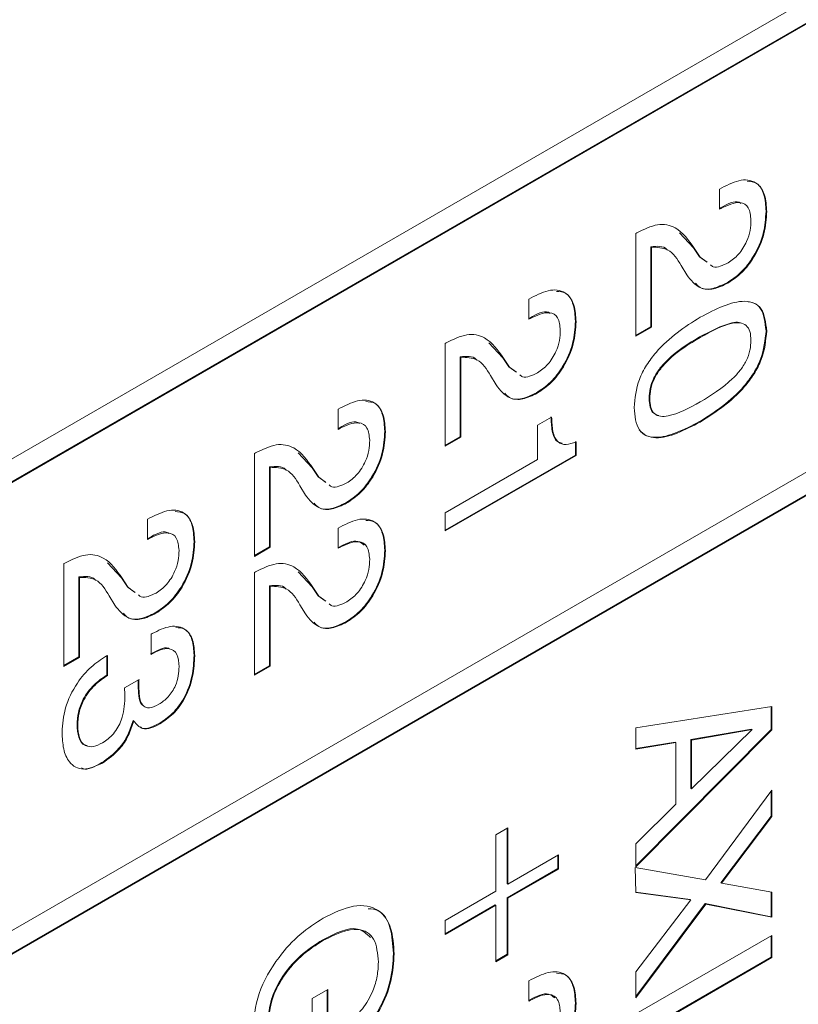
# Model space of a CAD drawing. Header units: millimetres. Extents: x 22 to 278, y 61 to 167.
# Tile 76 of 148: x 192.85 to 196.89, y 113.22 to 118.33. Entities that reach past the tile are written whole.
import ezdxf

# ---------------------------------------------------------------- set-up
doc = ezdxf.new("R2010")
doc.units = ezdxf.units.MM
doc.layers.get('0').update_dxf_attribs({"lineweight": 15})

msp = doc.modelspace()

# ---------------------------------------------------------------- linework, layer by layer
for p, q in [((217.54, 130.3325), (190.7407, 114.8616)), ((215.8394, 129.2324), (190.8432, 114.8023)), ((215.843, 129.2303), (190.8467, 114.8003)), ((190.8467, 112.4732), (215.843, 126.9032)), ((215.8394, 126.7827), (190.8432, 112.3527)), ((215.843, 126.7807), (190.8467, 112.3507)), ((196.4791, 117.4535), (196.4909, 117.4603)), ((196.4791, 117.3488), (196.4791, 117.4535)), ((196.4835, 117.3555), (196.4791, 117.3529)), ((196.487, 117.3534), (196.4791, 117.3488)), ((196.4835, 117.3555), (196.487, 117.3534)), ((196.7203, 117.3388), (196.7239, 117.3367)), ((196.044, 117.2233), (196.0495, 117.2265)), ((196.044, 116.6894), (196.044, 117.2233)), ((196.2706, 117.2267), (196.3436, 117.1491)), ((196.122, 117.154), (196.122, 116.7385)), ((196.122, 117.154), (196.1256, 117.1519)), ((196.1256, 117.1519), (196.1256, 116.7365)), ((196.3436, 117.1491), (196.3751, 117.102)), ((196.3436, 117.1491), (196.3471, 117.147)), ((196.3471, 117.147), (196.3787, 117.1)), ((196.3751, 117.102), (196.4108, 117.0757)), ((196.3751, 117.102), (196.3787, 117.1)), ((196.3787, 117.1), (196.4143, 117.0736)), ((196.3088, 117.008), (196.2797, 117.0562)), ((196.5188, 116.9676), (196.5223, 116.9655)), ((195.4892, 116.882), (195.5009, 116.8888)), ((195.4892, 116.7774), (195.4892, 116.882)), ((195.4936, 116.784), (195.4892, 116.7814)), ((195.4971, 116.7819), (195.4892, 116.7774)), ((195.4936, 116.784), (195.4971, 116.7819)), ((195.7304, 116.7673), (195.7339, 116.7652)), ((196.122, 116.7385), (196.044, 116.6935)), ((196.1256, 116.7365), (196.044, 116.6894)), ((196.122, 116.7385), (196.1256, 116.7365)), ((196.3751, 116.6857), (196.3787, 116.6837)), ((196.7203, 116.7183), (196.7239, 116.7163)), ((195.054, 116.6518), (195.0595, 116.655)), ((195.054, 116.1179), (195.054, 116.6518)), ((195.2806, 116.6553), (195.3536, 116.5776)), ((195.1321, 116.5825), (195.1321, 116.167)), ((195.1321, 116.5825), (195.1356, 116.5805)), ((195.1356, 116.5805), (195.1356, 116.165)), ((195.3536, 116.5776), (195.3852, 116.5305)), ((195.3536, 116.5776), (195.3571, 116.5755)), ((195.3571, 116.5755), (195.3887, 116.5285)), ((195.3852, 116.5305), (195.4208, 116.5042)), ((195.3852, 116.5305), (195.3887, 116.5285)), ((195.3887, 116.5285), (195.4244, 116.5021)), ((195.3189, 116.4365), (195.2897, 116.4848)), ((195.5288, 116.3961), (195.5324, 116.394)), ((196.113, 116.3669), (196.1165, 116.3648)), ((194.4992, 116.3106), (194.511, 116.3173)), ((194.4992, 116.2059), (194.4992, 116.3106)), ((195.5345, 116.2278), (195.607, 116.2696)), ((194.5036, 116.2125), (194.4992, 116.21)), ((194.5071, 116.2105), (194.4992, 116.2059)), ((194.5036, 116.2125), (194.5071, 116.2105)), ((195.5345, 116.0498), (195.5345, 116.2278)), ((196.3751, 116.2461), (196.3787, 116.244)), ((194.7404, 116.1958), (194.744, 116.1938)), ((195.1321, 116.167), (195.054, 116.122)), ((195.1356, 116.165), (195.054, 116.1179)), ((195.1321, 116.167), (195.1356, 116.165)), ((195.7304, 116.1433), (195.7304, 116.0728)), ((195.7339, 116.1412), (195.7339, 116.0707)), ((194.0641, 116.0803), (194.0696, 116.0835)), ((194.0641, 115.5464), (194.0641, 116.0803)), ((194.2907, 116.0838), (194.3637, 116.0061)), ((195.7304, 116.0728), (195.054, 115.6823)), ((195.7339, 116.0707), (195.054, 115.6782)), ((195.7304, 116.0728), (195.7339, 116.0707)), ((194.1421, 116.011), (194.1421, 115.5955)), ((194.1421, 116.011), (194.1457, 116.009)), ((194.1457, 116.009), (194.1457, 115.5935)), ((194.3637, 116.0061), (194.3952, 115.9591)), ((194.3637, 116.0061), (194.3672, 116.004)), ((194.3672, 116.004), (194.3988, 115.957)), ((195.054, 115.7724), (195.5345, 116.0498)), ((194.3952, 115.9591), (194.4309, 115.9327)), ((194.3952, 115.9591), (194.3988, 115.957)), ((194.3988, 115.957), (194.4344, 115.9307)), ((194.3289, 115.865), (194.2998, 115.9133)), ((194.5389, 115.8246), (194.5424, 115.8225)), ((195.054, 115.6782), (195.054, 115.7724)), ((193.5093, 115.7391), (193.521, 115.7459)), ((193.5093, 115.6344), (193.5093, 115.7391)), ((194.4992, 115.6929), (194.511, 115.6997)), ((194.4992, 115.5882), (194.4992, 115.6929)), ((193.5137, 115.641), (193.5093, 115.6385)), ((193.5172, 115.639), (193.5093, 115.6344)), ((193.5137, 115.641), (193.5172, 115.639)), ((193.7505, 115.6243), (193.754, 115.6223)), ((194.1421, 115.5955), (194.0641, 115.5505)), ((194.1421, 115.5955), (194.1457, 115.5935)), ((194.5036, 115.5949), (194.4992, 115.5923)), ((194.5036, 115.5949), (194.5071, 115.5928)), ((194.1457, 115.5935), (194.0641, 115.5464)), ((194.5071, 115.5928), (194.4992, 115.5882)), ((194.7404, 115.5782), (194.744, 115.5761)), ((193.0741, 115.5088), (193.0796, 115.512)), ((193.0741, 114.9749), (193.0741, 115.5088)), ((193.3007, 115.5123), (193.3737, 115.4346)), ((194.0641, 115.4627), (194.0696, 115.4658)), ((194.0641, 114.9288), (194.0641, 115.4627)), ((194.2907, 115.4661), (194.3637, 115.3884)), ((193.1522, 115.4395), (193.1522, 115.0241)), ((193.1522, 115.4395), (193.1557, 115.4375)), ((193.1557, 115.4375), (193.1557, 115.022)), ((193.3737, 115.4346), (193.4053, 115.3876)), ((193.3737, 115.4346), (193.3772, 115.4326)), ((193.3772, 115.4326), (193.4088, 115.3855)), ((194.1421, 115.3934), (194.1421, 114.9779)), ((194.1421, 115.3934), (194.1457, 115.3913)), ((194.1457, 115.3913), (194.1457, 114.9759)), ((193.339, 115.2935), (193.3098, 115.3418)), ((193.4053, 115.3876), (193.4409, 115.3612)), ((193.4053, 115.3876), (193.4088, 115.3855)), ((193.4088, 115.3855), (193.4445, 115.3592)), ((194.3637, 115.3884), (194.3952, 115.3414)), ((194.3637, 115.3884), (194.3672, 115.3864)), ((194.3672, 115.3864), (194.3988, 115.3394)), ((194.3952, 115.3414), (194.4309, 115.3151)), ((194.3952, 115.3414), (194.3988, 115.3394)), ((194.3988, 115.3394), (194.4344, 115.313)), ((194.3289, 115.2474), (194.2998, 115.2956)), ((193.5489, 115.2531), (193.5525, 115.2511)), ((194.5389, 115.2069), (194.5424, 115.2049)), ((193.5274, 115.1424), (193.5322, 115.1452)), ((193.5274, 115.0377), (193.5274, 115.1424)), ((193.2958, 115.0296), (193.3008, 115.0325)), ((193.3008, 115.0325), (193.3008, 114.9278)), ((193.7505, 115.0328), (193.754, 115.0308)), ((193.1522, 115.0241), (193.0741, 114.979)), ((193.1557, 115.022), (193.0741, 114.9749)), ((193.1522, 115.0241), (193.1557, 115.022)), ((193.2972, 115.0304), (193.2972, 114.9298)), ((194.1421, 114.9779), (194.0641, 114.9328)), ((194.1457, 114.9759), (194.0641, 114.9288)), ((194.1421, 114.9779), (194.1457, 114.9759)), ((193.2972, 114.9298), (193.3008, 114.9278)), ((193.3893, 114.8644), (193.4648, 114.9075)), ((193.3897, 114.8609), (193.3893, 114.8644)), ((193.4604, 114.8763), (193.4639, 114.8743)), ((196.044, 114.6569), (196.7511, 114.7671)), ((196.7475, 114.7666), (196.7475, 114.6473)), ((196.7511, 114.7671), (196.7511, 114.6452)), ((193.4338, 114.6936), (193.4373, 114.6916)), ((193.5695, 114.6787), (193.573, 114.6767)), ((193.1431, 114.6721), (193.1466, 114.67)), ((196.044, 114.5462), (196.044, 114.6569)), ((196.7475, 114.6473), (196.044, 113.9402)), ((196.7511, 114.6452), (196.044, 113.9346)), ((196.6454, 114.6495), (196.3305, 114.595)), ((196.6489, 114.6475), (196.3341, 114.5929)), ((196.3341, 114.3401), (196.6489, 114.6475)), ((196.6454, 114.6495), (196.6489, 114.6475)), ((196.7475, 114.6473), (196.7511, 114.6452)), ((196.2489, 114.5821), (196.044, 114.5488)), ((196.2525, 114.58), (196.044, 114.5462)), ((196.2489, 114.5821), (196.2525, 114.58)), ((196.2525, 114.2604), (196.2525, 114.58)), ((196.3305, 114.595), (196.3305, 114.3421)), ((196.3305, 114.595), (196.3341, 114.5929)), ((196.3341, 114.5929), (196.3341, 114.3401)), ((193.2716, 114.4754), (193.2751, 114.4733)), ((196.3305, 114.3421), (196.3341, 114.3401)), ((196.4059, 113.8664), (196.7511, 114.3323)), ((196.7475, 114.3276), (196.7475, 114.198)), ((196.7511, 114.3323), (196.7511, 114.1959)), ((196.044, 114.0542), (196.2525, 114.2604)), ((196.7475, 114.198), (196.4859, 113.8516)), ((196.7511, 114.1959), (196.4894, 113.8496)), ((196.7475, 114.198), (196.7511, 114.1959)), ((195.3169, 114.1011), (195.3804, 114.1377)), ((195.3768, 114.1357), (195.3768, 113.8467)), ((195.3804, 114.1377), (195.3804, 113.8446)), ((195.3169, 113.808), (195.3169, 114.1011)), ((196.044, 113.9346), (196.044, 114.0542)), ((195.3804, 113.8446), (195.6433, 113.9964)), ((195.6397, 113.9944), (195.6397, 113.9252)), ((195.6433, 113.9964), (195.6433, 113.9231)), ((195.6397, 113.9252), (195.3768, 113.7734)), ((195.6433, 113.9231), (195.3804, 113.7714)), ((195.6397, 113.9252), (195.6433, 113.9231)), ((196.0406, 113.9313), (196.4059, 113.8664)), ((196.044, 113.8006), (196.0406, 113.9313)), ((195.054, 113.6562), (195.3169, 113.808)), ((195.3768, 113.8467), (195.3804, 113.8446)), ((196.4859, 113.8516), (196.4894, 113.8496)), ((196.4894, 113.8496), (196.7511, 113.8025)), ((195.3768, 113.7734), (195.3768, 113.4803)), ((195.3768, 113.7734), (195.3804, 113.7714)), ((195.3804, 113.7714), (195.3804, 113.4782)), ((196.3266, 113.7647), (196.0439, 113.8022)), ((196.3301, 113.7627), (196.044, 113.8006)), ((196.044, 113.3893), (196.3301, 113.7627)), ((196.3266, 113.7647), (196.3301, 113.7627)), ((196.7475, 113.8032), (196.7475, 113.6749)), ((196.7511, 113.8025), (196.7511, 113.6728)), ((195.3134, 113.7368), (195.054, 113.587)), ((195.3169, 113.7347), (195.054, 113.583)), ((195.3134, 113.7368), (195.3169, 113.7347)), ((195.3169, 113.4416), (195.3169, 113.7347)), ((196.4043, 113.7433), (196.044, 113.2609)), ((196.4079, 113.7413), (196.044, 113.2541)), ((196.7475, 113.6749), (196.4043, 113.7433)), ((196.4043, 113.7433), (196.4079, 113.7413)), ((196.7511, 113.6728), (196.4079, 113.7413)), ((195.054, 113.583), (195.054, 113.6562)), ((196.7475, 113.6749), (196.7511, 113.6728)), ((194.419, 113.5555), (194.4226, 113.5534)), ((196.044, 113.1704), (196.7511, 113.5786)), ((196.7475, 113.5766), (196.7475, 113.4655)), ((196.7511, 113.5786), (196.7511, 113.4635)), ((194.7858, 113.485), (194.7893, 113.483)), ((195.3768, 113.4803), (195.3169, 113.4457)), ((195.3804, 113.4782), (195.3169, 113.4416)), ((195.3768, 113.4803), (195.3804, 113.4782)), ((196.7475, 113.4655), (196.044, 113.0593)), ((196.7511, 113.4635), (196.044, 113.0552)), ((196.7475, 113.4655), (196.7511, 113.4635)), ((195.4892, 113.3421), (195.5009, 113.3489)), ((196.044, 113.2541), (196.044, 113.3893)), ((194.3632, 113.2511), (194.4448, 113.2982)), ((194.4413, 113.2961), (194.4413, 112.9402)), ((194.4448, 113.2982), (194.4448, 112.9381)), ((195.4892, 113.2375), (195.4892, 113.3421)), ((194.3632, 112.9957), (194.3632, 113.2511)), ((195.4936, 113.2441), (195.4892, 113.2415)), ((195.4936, 113.2441), (195.4971, 113.242)), ((195.4971, 113.242), (195.4892, 113.2375)), ((195.7304, 113.2274), (195.7339, 113.2253))]:
    msp.add_line(p, q)
for points, knots in [([(196.4909, 117.4603), (196.5252, 117.4773), (196.5936, 117.5111), (196.6753, 117.4927), (196.7185, 117.4267), (196.7221, 117.3668), (196.7239, 117.3367)], [0, 0, 0, 0, 0.280451, 0.559362, 0.779308, 1, 1, 1, 1]), ([(196.6217, 117.4938), (196.6393, 117.4923), (196.6803, 117.4888), (196.7145, 117.4275), (196.7184, 117.3684), (196.7203, 117.3388)], [0, 0, 0, 0, 0.2728538, 0.6358111, 1, 1, 1, 1]), ([(196.5902, 117.3792), (196.5871, 117.3814), (196.5614, 117.3993), (196.52, 117.376), (196.4835, 117.3555)], [0, 0, 0, 0, 0.120484, 1, 1, 1, 1]), ([(196.6423, 117.2921), (196.64, 117.3157), (196.6354, 117.3629), (196.5769, 117.3959), (196.5211, 117.3695), (196.487, 117.3534)], [0, 0, 0, 0, 0.280567, 0.5602644, 1, 1, 1, 1]), ([(196.7203, 117.3388), (196.718, 117.301), (196.7134, 117.2255), (196.6634, 117.1089), (196.5931, 117.0173), (196.5436, 116.9842), (196.5188, 116.9676)], [0, 0, 0, 0, 0.2804405, 0.5596806, 0.7795919, 1, 1, 1, 1]), ([(196.7239, 117.3367), (196.7215, 117.2989), (196.7169, 117.2235), (196.6669, 117.1069), (196.5967, 117.0153), (196.5471, 116.9821), (196.5223, 116.9655)], [0, 0, 0, 0, 0.2804405, 0.5596806, 0.7795919, 1, 1, 1, 1]), ([(196.523, 117.0706), (196.5419, 117.0838), (196.5797, 117.1101), (196.6202, 117.1766), (196.6399, 117.2396), (196.6415, 117.2746), (196.6423, 117.2921)], [0, 0, 0, 0, 0.27961, 0.558548, 0.779048, 1, 1, 1, 1]), ([(196.0495, 117.2265), (196.0863, 117.2445), (196.1598, 117.2805), (196.2713, 117.2556), (196.3183, 117.1882), (196.3471, 117.147)], [0, 0, 0, 0, 0.279996, 0.559198, 1, 1, 1, 1]), ([(196.2093, 117.1361), (196.2081, 117.1375), (196.1889, 117.1608), (196.1543, 117.1573), (196.122, 117.154)], [0, 0, 0, 0, 0.063271, 1, 1, 1, 1]), ([(196.2797, 117.0562), (196.2596, 117.0897), (196.2239, 117.149), (196.1555, 117.1511), (196.1256, 117.1519)], [0, 0, 0, 0, 0.562606, 1, 1, 1, 1]), ([(196.432, 117.0606), (196.4363, 117.0565), (196.4489, 117.0447), (196.4831, 117.0513), (196.5097, 117.0642), (196.523, 117.0706)], [0, 0, 0, 0, 0.207338, 0.60358, 1, 1, 1, 1]), ([(196.5223, 116.9655), (196.4969, 116.9532), (196.446, 116.9285), (196.3649, 116.9362), (196.3301, 116.9807), (196.3088, 117.008)], [0, 0, 0, 0, 0.280291, 0.560216, 1, 1, 1, 1]), ([(195.5009, 116.8888), (195.5352, 116.9058), (195.6036, 116.9396), (195.6853, 116.9213), (195.7286, 116.8552), (195.7321, 116.7953), (195.7339, 116.7652)], [0, 0, 0, 0, 0.280451, 0.559362, 0.779308, 1, 1, 1, 1]), ([(196.5188, 116.9676), (196.4936, 116.9556), (196.4431, 116.9316), (196.383, 116.9324), (196.3612, 116.9569), (196.3537, 116.9653)], [0, 0, 0, 0, 0.396594, 0.792671, 1, 1, 1, 1]), ([(195.6317, 116.9223), (195.6493, 116.9208), (195.6904, 116.9173), (195.7246, 116.856), (195.7284, 116.7969), (195.7304, 116.7673)], [0, 0, 0, 0, 0.272854, 0.635811, 1, 1, 1, 1]), ([(195.6002, 116.8077), (195.5971, 116.8099), (195.5715, 116.8278), (195.53, 116.8045), (195.4936, 116.784)], [0, 0, 0, 0, 0.1204839, 1, 1, 1, 1]), ([(196.3787, 116.7884), (196.4592, 116.8301), (196.5601, 116.8823), (196.6593, 116.8645), (196.712, 116.8248), (196.7192, 116.7596), (196.7239, 116.7163)], [0, 0, 0, 0, 0.499613, 0.625369, 0.750951, 1, 1, 1, 1]), ([(196.6276, 116.8683), (196.6367, 116.8671), (196.6625, 116.8636), (196.7081, 116.8257), (196.7154, 116.7612), (196.7203, 116.7183)], [0, 0, 0, 0, 0.153962, 0.437568, 1, 1, 1, 1]), ([(195.6523, 116.7206), (195.65, 116.7442), (195.6455, 116.7914), (195.587, 116.8244), (195.5312, 116.798), (195.4971, 116.7819)], [0, 0, 0, 0, 0.280567, 0.560264, 1, 1, 1, 1]), ([(196.0349, 116.3186), (196.0395, 116.3672), (196.0464, 116.4404), (196.0989, 116.5407), (196.1976, 116.6732), (196.2983, 116.7372), (196.3787, 116.7884)], [0, 0, 0, 0, 0.249143, 0.374733, 0.500472, 1, 1, 1, 1]), ([(195.7304, 116.7673), (195.7281, 116.7295), (195.7234, 116.654), (195.6735, 116.5374), (195.6032, 116.4458), (195.5536, 116.4127), (195.5288, 116.3961)], [0, 0, 0, 0, 0.28044, 0.559681, 0.779592, 1, 1, 1, 1]), ([(195.7339, 116.7652), (195.7316, 116.7274), (195.727, 116.652), (195.677, 116.5354), (195.6067, 116.4438), (195.5572, 116.4106), (195.5324, 116.394)], [0, 0, 0, 0, 0.28044, 0.559681, 0.779592, 1, 1, 1, 1]), ([(195.5331, 116.4991), (195.552, 116.5123), (195.5897, 116.5386), (195.6303, 116.6052), (195.6499, 116.6681), (195.6515, 116.7031), (195.6523, 116.7206)], [0, 0, 0, 0, 0.27961, 0.558548, 0.779048, 1, 1, 1, 1]), ([(196.5873, 116.7583), (196.5853, 116.7592), (196.5729, 116.7649), (196.5019, 116.7526), (196.4315, 116.7154), (196.3751, 116.6857)], [0, 0, 0, 0, 0.035271, 0.228546, 1, 1, 1, 1]), ([(196.6423, 116.6684), (196.6413, 116.6842), (196.6394, 116.7157), (196.619, 116.7486), (196.586, 116.7614), (196.5074, 116.7547), (196.4359, 116.7152), (196.3787, 116.6837)], [0, 0, 0, 0, 0.12508, 0.249871, 0.374795, 0.50005, 1, 1, 1, 1]), ([(195.0595, 116.655), (195.0963, 116.673), (195.1698, 116.709), (195.2814, 116.6841), (195.3284, 116.6167), (195.3571, 116.5755)], [0, 0, 0, 0, 0.279996, 0.559198, 1, 1, 1, 1]), ([(196.3751, 116.6857), (196.3181, 116.6514), (196.2468, 116.6083), (196.1687, 116.5244), (196.1359, 116.4736), (196.1158, 116.4174), (196.1139, 116.3837), (196.113, 116.3669)], [0, 0, 0, 0, 0.499895, 0.625152, 0.750076, 0.874879, 1, 1, 1, 1]), ([(196.3787, 116.6837), (196.3217, 116.6493), (196.2504, 116.6063), (196.1723, 116.5224), (196.1395, 116.4715), (196.1193, 116.4154), (196.1174, 116.3817), (196.1165, 116.3648)], [0, 0, 0, 0, 0.499895, 0.625152, 0.750076, 0.874879, 1, 1, 1, 1]), ([(196.7203, 116.7183), (196.7157, 116.6695), (196.7086, 116.596), (196.6562, 116.4951), (196.557, 116.362), (196.4559, 116.2976), (196.3751, 116.2461)], [0, 0, 0, 0, 0.2491408, 0.3747236, 0.5004751, 1, 1, 1, 1]), ([(196.7239, 116.7163), (196.7192, 116.6675), (196.7122, 116.594), (196.6597, 116.493), (196.5605, 116.36), (196.4594, 116.2955), (196.3787, 116.244)], [0, 0, 0, 0, 0.2491408, 0.3747236, 0.5004751, 1, 1, 1, 1]), ([(196.3787, 116.3487), (196.4359, 116.3833), (196.5074, 116.4265), (196.5862, 116.5101), (196.6193, 116.5612), (196.6395, 116.6176), (196.6413, 116.6515), (196.6423, 116.6684)], [0, 0, 0, 0, 0.4999047, 0.6251667, 0.7500876, 0.8748731, 1, 1, 1, 1]), ([(195.2193, 116.5646), (195.2181, 116.566), (195.1989, 116.5893), (195.1644, 116.5858), (195.1321, 116.5825)], [0, 0, 0, 0, 0.063271, 1, 1, 1, 1]), ([(195.2897, 116.4848), (195.2697, 116.5182), (195.234, 116.5776), (195.1655, 116.5796), (195.1356, 116.5805)], [0, 0, 0, 0, 0.562606, 1, 1, 1, 1]), ([(195.442, 116.4891), (195.4463, 116.485), (195.4589, 116.4732), (195.4931, 116.4799), (195.5198, 116.4927), (195.5331, 116.4991)], [0, 0, 0, 0, 0.207338, 0.60358, 1, 1, 1, 1]), ([(195.5324, 116.394), (195.5069, 116.3817), (195.4561, 116.357), (195.3749, 116.3647), (195.3401, 116.4093), (195.3189, 116.4365)], [0, 0, 0, 0, 0.280291, 0.560216, 1, 1, 1, 1]), ([(194.511, 116.3173), (194.5453, 116.3343), (194.6137, 116.3681), (194.6954, 116.3498), (194.7386, 116.2837), (194.7422, 116.2238), (194.744, 116.1938)], [0, 0, 0, 0, 0.280451, 0.559362, 0.779308, 1, 1, 1, 1]), ([(195.5288, 116.3961), (195.5036, 116.3841), (195.4532, 116.3601), (195.393, 116.3609), (195.3712, 116.3854), (195.3637, 116.3938)], [0, 0, 0, 0, 0.396594, 0.792671, 1, 1, 1, 1]), ([(196.113, 116.3669), (196.1139, 116.3512), (196.1158, 116.3198), (196.1338, 116.2872), (196.1544, 116.2811), (196.1637, 116.2784)], [0, 0, 0, 0, 0.3552075, 0.7097163, 1, 1, 1, 1]), ([(196.1165, 116.3648), (196.1174, 116.3491), (196.1192, 116.3175), (196.1391, 116.2842), (196.172, 116.2712), (196.2503, 116.2779), (196.3216, 116.3173), (196.3787, 116.3487)], [0, 0, 0, 0, 0.125107, 0.249967, 0.374902, 0.500148, 1, 1, 1, 1]), ([(194.6418, 116.3508), (194.6594, 116.3493), (194.7004, 116.3458), (194.7346, 116.2845), (194.7385, 116.2254), (194.7404, 116.1958)], [0, 0, 0, 0, 0.272854, 0.635811, 1, 1, 1, 1]), ([(196.3787, 116.244), (196.2981, 116.2024), (196.1972, 116.1503), (196.0984, 116.1692), (196.0462, 116.2097), (196.0394, 116.2751), (196.0349, 116.3186)], [0, 0, 0, 0, 0.499438, 0.62518, 0.750791, 1, 1, 1, 1]), ([(195.6035, 116.2717), (195.6048, 116.2467), (195.6073, 116.1969), (195.6257, 116.1422), (195.6532, 116.1366), (195.6618, 116.1349)], [0, 0, 0, 0, 0.408403, 0.8142, 1, 1, 1, 1]), ([(195.607, 116.2696), (195.6081, 116.2443), (195.6103, 116.1937), (195.6336, 116.1371), (195.6812, 116.1215), (195.7163, 116.1346), (195.7339, 116.1412)], [0, 0, 0, 0, 0.281056, 0.560319, 0.779649, 1, 1, 1, 1]), ([(194.6103, 116.2362), (194.6072, 116.2384), (194.5815, 116.2563), (194.5401, 116.233), (194.5036, 116.2125)], [0, 0, 0, 0, 0.1204839, 1, 1, 1, 1]), ([(194.6624, 116.1491), (194.6601, 116.1727), (194.6555, 116.2199), (194.597, 116.2529), (194.5412, 116.2266), (194.5071, 116.2105)], [0, 0, 0, 0, 0.280567, 0.560264, 1, 1, 1, 1]), ([(196.3751, 116.2461), (196.2951, 116.2051), (196.1949, 116.1538), (196.0951, 116.1699), (196.0727, 116.1925), (196.062, 116.2034)], [0, 0, 0, 0, 0.673625, 0.843221, 1, 1, 1, 1]), ([(194.7404, 116.1958), (194.7381, 116.158), (194.7335, 116.0825), (194.6835, 115.9659), (194.6132, 115.8743), (194.5637, 115.8412), (194.5389, 115.8246)], [0, 0, 0, 0, 0.28044, 0.559681, 0.779592, 1, 1, 1, 1]), ([(194.744, 116.1938), (194.7416, 116.1559), (194.737, 116.0805), (194.687, 115.9639), (194.6168, 115.8723), (194.5672, 115.8391), (194.5424, 115.8225)], [0, 0, 0, 0, 0.28044, 0.559681, 0.779592, 1, 1, 1, 1]), ([(194.0696, 116.0835), (194.1064, 116.1015), (194.1799, 116.1375), (194.2914, 116.1126), (194.3384, 116.0453), (194.3672, 116.004)], [0, 0, 0, 0, 0.279996, 0.559198, 1, 1, 1, 1]), ([(194.5431, 115.9276), (194.562, 115.9408), (194.5998, 115.9671), (194.6403, 116.0337), (194.66, 116.0966), (194.6616, 116.1316), (194.6624, 116.1491)], [0, 0, 0, 0, 0.27961, 0.558548, 0.779048, 1, 1, 1, 1]), ([(194.2294, 115.9931), (194.2282, 115.9946), (194.209, 116.0178), (194.1744, 116.0143), (194.1421, 116.011)], [0, 0, 0, 0, 0.063271, 1, 1, 1, 1]), ([(194.2998, 115.9133), (194.2797, 115.9467), (194.244, 116.0061), (194.1756, 116.0081), (194.1457, 116.009)], [0, 0, 0, 0, 0.562606, 1, 1, 1, 1]), ([(194.4521, 115.9176), (194.4564, 115.9135), (194.469, 115.9017), (194.5032, 115.9084), (194.5298, 115.9212), (194.5431, 115.9276)], [0, 0, 0, 0, 0.207338, 0.60358, 1, 1, 1, 1]), ([(194.5424, 115.8225), (194.517, 115.8102), (194.4661, 115.7855), (194.385, 115.7932), (194.3502, 115.8378), (194.3289, 115.865)], [0, 0, 0, 0, 0.280291, 0.560216, 1, 1, 1, 1]), ([(194.5389, 115.8246), (194.5137, 115.8126), (194.4632, 115.7886), (194.4031, 115.7894), (194.3813, 115.8139), (194.3738, 115.8223)], [0, 0, 0, 0, 0.3965945, 0.7926705, 1, 1, 1, 1]), ([(193.521, 115.7459), (193.5553, 115.7628), (193.6237, 115.7966), (193.7054, 115.7783), (193.7487, 115.7123), (193.7522, 115.6523), (193.754, 115.6223)], [0, 0, 0, 0, 0.280451, 0.559362, 0.779308, 1, 1, 1, 1]), ([(193.6518, 115.7793), (193.6694, 115.7778), (193.7105, 115.7743), (193.7447, 115.7131), (193.7485, 115.6539), (193.7505, 115.6243)], [0, 0, 0, 0, 0.272854, 0.635811, 1, 1, 1, 1]), ([(194.511, 115.6997), (194.5453, 115.7167), (194.6137, 115.7505), (194.6954, 115.7321), (194.7386, 115.6661), (194.7422, 115.6061), (194.744, 115.5761)], [0, 0, 0, 0, 0.280451, 0.559362, 0.779308, 1, 1, 1, 1]), ([(194.6418, 115.7332), (194.6594, 115.7317), (194.7004, 115.7282), (194.7346, 115.6669), (194.7385, 115.6078), (194.7404, 115.5782)], [0, 0, 0, 0, 0.272854, 0.635811, 1, 1, 1, 1]), ([(193.6203, 115.6648), (193.6172, 115.6669), (193.5916, 115.6848), (193.5501, 115.6615), (193.5137, 115.641)], [0, 0, 0, 0, 0.120484, 1, 1, 1, 1]), ([(193.6724, 115.5776), (193.6701, 115.6013), (193.6656, 115.6485), (193.6071, 115.6814), (193.5513, 115.6551), (193.5172, 115.639)], [0, 0, 0, 0, 0.280567, 0.5602644, 1, 1, 1, 1]), ([(193.7505, 115.6243), (193.7482, 115.5865), (193.7435, 115.511), (193.6936, 115.3945), (193.6233, 115.3029), (193.5737, 115.2697), (193.5489, 115.2531)], [0, 0, 0, 0, 0.28044, 0.559681, 0.779592, 1, 1, 1, 1]), ([(193.754, 115.6223), (193.7517, 115.5845), (193.7471, 115.509), (193.6971, 115.3924), (193.6268, 115.3008), (193.5773, 115.2677), (193.5525, 115.2511)], [0, 0, 0, 0, 0.28044, 0.559681, 0.779592, 1, 1, 1, 1]), ([(194.633, 115.6045), (194.623, 115.613), (194.5912, 115.6395), (194.5392, 115.613), (194.5036, 115.5949)], [0, 0, 0, 0, 0.317412, 1, 1, 1, 1]), ([(194.6624, 115.5315), (194.6601, 115.5551), (194.6555, 115.6023), (194.597, 115.6353), (194.5412, 115.6089), (194.5071, 115.5928)], [0, 0, 0, 0, 0.280567, 0.5602644, 1, 1, 1, 1]), ([(193.0796, 115.512), (193.1164, 115.53), (193.1899, 115.566), (193.3015, 115.5411), (193.3485, 115.4738), (193.3772, 115.4326)], [0, 0, 0, 0, 0.279996, 0.559198, 1, 1, 1, 1]), ([(193.5532, 115.3562), (193.5721, 115.3693), (193.6098, 115.3956), (193.6504, 115.4622), (193.67, 115.5251), (193.6716, 115.5601), (193.6724, 115.5776)], [0, 0, 0, 0, 0.27961, 0.558548, 0.779048, 1, 1, 1, 1]), ([(194.7404, 115.5782), (194.7381, 115.5403), (194.7335, 115.4649), (194.6835, 115.3483), (194.6132, 115.2567), (194.5637, 115.2235), (194.5389, 115.2069)], [0, 0, 0, 0, 0.28044, 0.559681, 0.779592, 1, 1, 1, 1]), ([(194.744, 115.5761), (194.7416, 115.5383), (194.737, 115.4628), (194.687, 115.3463), (194.6168, 115.2547), (194.5672, 115.2215), (194.5424, 115.2049)], [0, 0, 0, 0, 0.28044, 0.559681, 0.779592, 1, 1, 1, 1]), ([(194.0696, 115.4658), (194.1064, 115.4839), (194.1799, 115.5199), (194.2914, 115.495), (194.3384, 115.4276), (194.3672, 115.3864)], [0, 0, 0, 0, 0.279996, 0.559198, 1, 1, 1, 1]), ([(194.5431, 115.31), (194.562, 115.3232), (194.5998, 115.3494), (194.6403, 115.416), (194.66, 115.4789), (194.6616, 115.5139), (194.6624, 115.5315)], [0, 0, 0, 0, 0.2796101, 0.558548, 0.779048, 1, 1, 1, 1]), ([(193.2394, 115.4216), (193.2382, 115.4231), (193.219, 115.4463), (193.1845, 115.4428), (193.1522, 115.4395)], [0, 0, 0, 0, 0.063271, 1, 1, 1, 1]), ([(193.3098, 115.3418), (193.2898, 115.3752), (193.2541, 115.4346), (193.1856, 115.4366), (193.1557, 115.4375)], [0, 0, 0, 0, 0.562606, 1, 1, 1, 1]), ([(194.2294, 115.3754), (194.2282, 115.3769), (194.209, 115.4002), (194.1744, 115.3967), (194.1421, 115.3934)], [0, 0, 0, 0, 0.063271, 1, 1, 1, 1]), ([(194.2998, 115.2956), (194.2797, 115.329), (194.244, 115.3884), (194.1756, 115.3905), (194.1457, 115.3913)], [0, 0, 0, 0, 0.562606, 1, 1, 1, 1]), ([(193.4621, 115.3461), (193.4664, 115.3421), (193.479, 115.3302), (193.5132, 115.3369), (193.5399, 115.3497), (193.5532, 115.3562)], [0, 0, 0, 0, 0.207338, 0.60358, 1, 1, 1, 1]), ([(193.5525, 115.2511), (193.527, 115.2387), (193.4762, 115.214), (193.395, 115.2217), (193.3602, 115.2663), (193.339, 115.2935)], [0, 0, 0, 0, 0.2802912, 0.560216, 1, 1, 1, 1]), ([(194.4521, 115.3), (194.4564, 115.2959), (194.469, 115.2841), (194.5032, 115.2907), (194.5298, 115.3036), (194.5431, 115.31)], [0, 0, 0, 0, 0.207338, 0.60358, 1, 1, 1, 1]), ([(193.5489, 115.2531), (193.5237, 115.2411), (193.4733, 115.2172), (193.4131, 115.218), (193.3913, 115.2424), (193.3838, 115.2508)], [0, 0, 0, 0, 0.396594, 0.792671, 1, 1, 1, 1]), ([(194.5424, 115.2049), (194.517, 115.1926), (194.4661, 115.1679), (194.385, 115.1756), (194.3502, 115.2201), (194.3289, 115.2474)], [0, 0, 0, 0, 0.2802912, 0.560216, 1, 1, 1, 1]), ([(193.5322, 115.1452), (193.5646, 115.161), (193.6291, 115.1927), (193.7065, 115.1764), (193.7487, 115.1156), (193.7522, 115.0591), (193.754, 115.0308)], [0, 0, 0, 0, 0.280391, 0.559399, 0.779365, 1, 1, 1, 1]), ([(194.5389, 115.2069), (194.5137, 115.195), (194.4632, 115.171), (194.4031, 115.1718), (194.3813, 115.1962), (194.3738, 115.2046)], [0, 0, 0, 0, 0.3965945, 0.7926705, 1, 1, 1, 1]), ([(193.6554, 115.1772), (193.6722, 115.1759), (193.7111, 115.173), (193.7447, 115.1165), (193.7486, 115.0608), (193.7505, 115.0328)], [0, 0, 0, 0, 0.273793, 0.636346, 1, 1, 1, 1]), ([(193.6222, 115.0656), (193.6207, 115.0668), (193.6089, 115.0766), (193.5714, 115.0634), (193.5397, 115.0476), (193.5239, 115.0397)], [0, 0, 0, 0, 0.067204, 0.532793, 1, 1, 1, 1]), ([(193.6724, 114.9737), (193.6709, 114.9969), (193.6678, 115.0432), (193.6269, 115.0727), (193.576, 115.0633), (193.5436, 115.0462), (193.5274, 115.0377)], [0, 0, 0, 0, 0.280224, 0.558001, 0.778617, 1, 1, 1, 1]), ([(193.7505, 115.0328), (193.7489, 114.9974), (193.7458, 114.9267), (193.7061, 114.8155), (193.6401, 114.7257), (193.593, 114.6944), (193.5695, 114.6787)], [0, 0, 0, 0, 0.280903, 0.56016, 0.779706, 1, 1, 1, 1]), ([(193.0651, 114.6332), (193.068, 114.6747), (193.0738, 114.7574), (193.1351, 114.884), (193.215, 114.9771), (193.2688, 115.0121), (193.2958, 115.0296)], [0, 0, 0, 0, 0.280115, 0.559017, 0.779197, 1, 1, 1, 1]), ([(193.754, 115.0308), (193.7525, 114.9954), (193.7493, 114.9247), (193.7096, 114.8134), (193.6437, 114.7237), (193.5966, 114.6924), (193.573, 114.6767)], [0, 0, 0, 0, 0.280903, 0.56016, 0.779706, 1, 1, 1, 1]), ([(193.5675, 114.7782), (193.5843, 114.7895), (193.618, 114.812), (193.6551, 114.8713), (193.6705, 114.9272), (193.6718, 114.9582), (193.6724, 114.9737)], [0, 0, 0, 0, 0.279973, 0.558282, 0.778793, 1, 1, 1, 1]), ([(193.2972, 114.9298), (193.2747, 114.9146), (193.2299, 114.8843), (193.1746, 114.812), (193.1464, 114.7352), (193.1442, 114.6931), (193.1431, 114.6721)], [0, 0, 0, 0, 0.2806915, 0.5594019, 0.7792757, 1, 1, 1, 1]), ([(193.3008, 114.9278), (193.2783, 114.9126), (193.2335, 114.8823), (193.1782, 114.8099), (193.15, 114.7332), (193.1478, 114.6911), (193.1466, 114.67)], [0, 0, 0, 0, 0.2806915, 0.5594019, 0.7792757, 1, 1, 1, 1]), ([(193.4611, 114.9054), (193.4609, 114.9005), (193.4604, 114.8907), (193.4604, 114.8811), (193.4604, 114.8763)], [0, 0, 0, 0, 0.497659, 1, 1, 1, 1]), ([(193.4648, 114.9075), (193.4645, 114.9012), (193.464, 114.89), (193.4639, 114.8791), (193.4639, 114.8743)], [0, 0, 0, 0, 0.5599977, 1, 1, 1, 1]), ([(193.3914, 114.8095), (193.3912, 114.8192), (193.3908, 114.8364), (193.3901, 114.8534), (193.3897, 114.8609)], [0, 0, 0, 0, 0.559986, 1, 1, 1, 1]), ([(193.4604, 114.8763), (193.4611, 114.8581), (193.4625, 114.8217), (193.47, 114.7843), (193.4821, 114.7753), (193.4835, 114.7742)], [0, 0, 0, 0, 0.470715, 0.939441, 1, 1, 1, 1]), ([(193.4639, 114.8743), (193.4644, 114.8557), (193.4654, 114.8187), (193.4768, 114.7786), (193.4977, 114.7611), (193.5262, 114.7576), (193.551, 114.77), (193.5675, 114.7782)], [0, 0, 0, 0, 0.250796, 0.500532, 0.62557, 0.750579, 1, 1, 1, 1]), ([(193.2757, 114.5783), (193.2953, 114.5921), (193.3345, 114.6195), (193.3854, 114.712), (193.3891, 114.7725), (193.3914, 114.8095)], [0, 0, 0, 0, 0.280253, 0.559686, 1, 1, 1, 1]), ([(193.4338, 114.6936), (193.4257, 114.6683), (193.4095, 114.6178), (193.3532, 114.5321), (193.3025, 114.4969), (193.2716, 114.4754)], [0, 0, 0, 0, 0.280899, 0.561106, 1, 1, 1, 1]), ([(193.4373, 114.6916), (193.4292, 114.6663), (193.413, 114.6157), (193.3568, 114.53), (193.3061, 114.4948), (193.2751, 114.4733)], [0, 0, 0, 0, 0.280899, 0.561106, 1, 1, 1, 1]), ([(193.573, 114.6767), (193.5574, 114.6687), (193.5261, 114.6528), (193.4726, 114.6474), (193.4507, 114.6749), (193.4373, 114.6916)], [0, 0, 0, 0, 0.2814183, 0.5622336, 1, 1, 1, 1]), ([(193.5695, 114.6787), (193.5541, 114.6712), (193.5234, 114.6562), (193.4869, 114.6476), (193.4752, 114.6588), (193.473, 114.6609)], [0, 0, 0, 0, 0.447583, 0.894208, 1, 1, 1, 1]), ([(193.2751, 114.4733), (193.241, 114.458), (193.1727, 114.4274), (193.102, 114.4683), (193.0693, 114.5434), (193.0665, 114.6033), (193.0651, 114.6332)], [0, 0, 0, 0, 0.279361, 0.558332, 0.778914, 1, 1, 1, 1]), ([(193.1431, 114.6721), (193.1446, 114.6497), (193.1477, 114.605), (193.1697, 114.5666), (193.1913, 114.5652), (193.1952, 114.5649)], [0, 0, 0, 0, 0.4523276, 0.9021288, 1, 1, 1, 1]), ([(193.1466, 114.67), (193.1479, 114.6471), (193.1505, 114.6014), (193.1812, 114.5606), (193.2273, 114.5544), (193.2596, 114.5703), (193.2757, 114.5783)], [0, 0, 0, 0, 0.2806558, 0.559744, 0.7795108, 1, 1, 1, 1]), ([(193.2716, 114.4754), (193.2352, 114.4548), (193.1948, 114.4321), (193.1681, 114.447), (193.1655, 114.4485)], [0, 0, 0, 0, 0.901499, 1, 1, 1, 1]), ([(194.4212, 113.6678), (194.4746, 113.6943), (194.5813, 113.7473), (194.7106, 113.7237), (194.7806, 113.6232), (194.7864, 113.5298), (194.7893, 113.483)], [0, 0, 0, 0, 0.28051, 0.559455, 0.779383, 1, 1, 1, 1]), ([(194.6547, 113.7167), (194.6728, 113.7152), (194.7273, 113.7107), (194.7759, 113.6225), (194.7825, 113.5309), (194.7858, 113.485)], [0, 0, 0, 0, 0.19857, 0.598657, 1, 1, 1, 1]), ([(194.055, 113.0857), (194.0611, 113.1487), (194.0732, 113.2746), (194.1786, 113.4591), (194.3004, 113.5903), (194.3809, 113.6419), (194.4212, 113.6678)], [0, 0, 0, 0, 0.2792699, 0.5583995, 0.7789645, 1, 1, 1, 1]), ([(194.667, 113.5682), (194.6459, 113.5869), (194.5855, 113.6406), (194.4847, 113.589), (194.419, 113.5555)], [0, 0, 0, 0, 0.349126, 1, 1, 1, 1]), ([(194.7077, 113.4395), (194.7039, 113.4834), (194.6962, 113.5711), (194.5891, 113.6339), (194.4858, 113.584), (194.4226, 113.5534)], [0, 0, 0, 0, 0.2807218, 0.5601278, 1, 1, 1, 1]), ([(194.419, 113.5555), (194.3799, 113.5304), (194.3017, 113.4803), (194.2014, 113.3633), (194.1407, 113.2301), (194.1356, 113.1558), (194.1331, 113.1187)], [0, 0, 0, 0, 0.280945, 0.560274, 0.779826, 1, 1, 1, 1]), ([(194.4226, 113.5534), (194.3834, 113.5283), (194.3052, 113.4783), (194.205, 113.3613), (194.1442, 113.228), (194.1391, 113.1538), (194.1366, 113.1166)], [0, 0, 0, 0, 0.280945, 0.560274, 0.779826, 1, 1, 1, 1]), ([(194.7858, 113.485), (194.7831, 113.4388), (194.7779, 113.3465), (194.7216, 113.2032), (194.6395, 113.0869), (194.5799, 113.038), (194.5501, 113.0135)], [0, 0, 0, 0, 0.280365, 0.559624, 0.779576, 1, 1, 1, 1]), ([(194.7893, 113.483), (194.7867, 113.4367), (194.7814, 113.3444), (194.7251, 113.2011), (194.643, 113.0848), (194.5834, 113.0359), (194.5536, 113.0114)], [0, 0, 0, 0, 0.280365, 0.559624, 0.779576, 1, 1, 1, 1]), ([(194.5536, 113.1266), (194.5785, 113.1484), (194.6281, 113.1921), (194.6795, 113.2831), (194.7044, 113.3682), (194.7066, 113.4157), (194.7077, 113.4395)], [0, 0, 0, 0, 0.279948, 0.559003, 0.779281, 1, 1, 1, 1]), ([(195.5009, 113.3489), (195.5352, 113.3659), (195.6036, 113.3997), (195.6853, 113.3813), (195.7286, 113.3153), (195.7321, 113.2554), (195.7339, 113.2253)], [0, 0, 0, 0, 0.280451, 0.559362, 0.779308, 1, 1, 1, 1]), ([(195.6317, 113.3824), (195.6493, 113.3809), (195.6904, 113.3774), (195.7246, 113.3161), (195.7284, 113.257), (195.7304, 113.2274)], [0, 0, 0, 0, 0.272854, 0.635811, 1, 1, 1, 1]), ([(195.623, 113.2538), (195.6129, 113.2622), (195.5812, 113.2887), (195.5291, 113.2622), (195.4936, 113.2441)], [0, 0, 0, 0, 0.317412, 1, 1, 1, 1]), ([(195.6523, 113.1807), (195.65, 113.2043), (195.6455, 113.2515), (195.587, 113.2845), (195.5312, 113.2581), (195.4971, 113.242)], [0, 0, 0, 0, 0.280567, 0.560264, 1, 1, 1, 1]), ([(195.7304, 113.2274), (195.7281, 113.1896), (195.7234, 113.1141), (195.6735, 112.9975), (195.6032, 112.9059), (195.5536, 112.8728), (195.5288, 112.8562)], [0, 0, 0, 0, 0.28044, 0.559681, 0.779592, 1, 1, 1, 1]), ([(195.7339, 113.2253), (195.7316, 113.1875), (195.727, 113.1121), (195.677, 112.9955), (195.6067, 112.9039), (195.5572, 112.8707), (195.5324, 112.8541)], [0, 0, 0, 0, 0.28044, 0.559681, 0.779592, 1, 1, 1, 1])]:
    msp.add_open_spline(points, degree=3, knots=knots)

doc.saveas('drawing.dxf')
